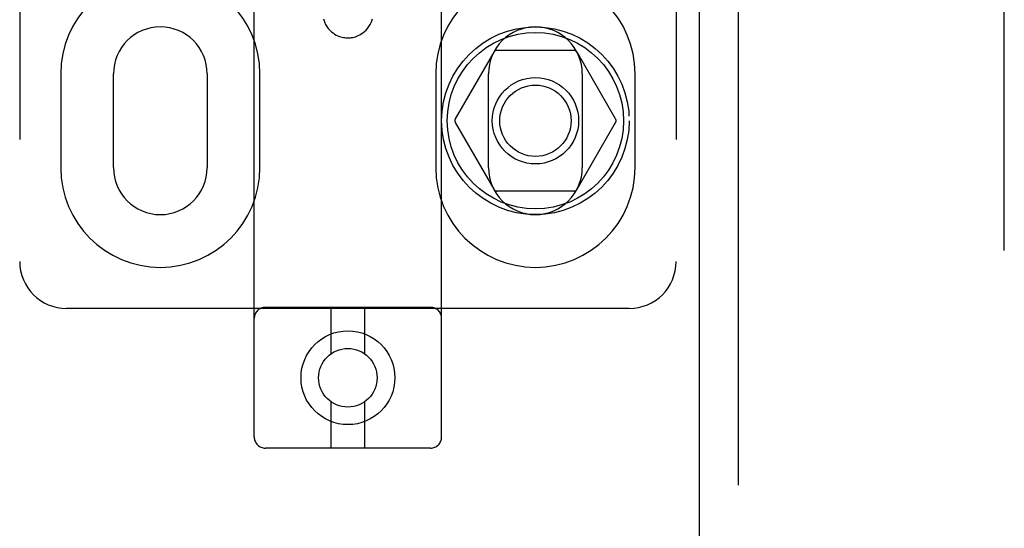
# Model space of a CAD drawing. Header units: inches. Extents: x 0 to 283, y 0 to 183.
# Tile 17 of 83: x 97.42 to 100.04, y 90.55 to 91.9. Entities that reach past the tile are written whole.
import ezdxf

# ---------------------------------------------------------------- set-up
doc = ezdxf.new("R2010")
doc.units = ezdxf.units.IN
doc.header["$LTSCALE"] = 15.583333
doc.header["$MEASUREMENT"] = 0
doc.linetypes.add('HIDDEN', pattern=[0.2, 0.1, -0.1])
doc.layers.add('DEFAULT_2', color=8, linetype='HIDDEN')
doc.layers.add('RIGHTHAND_DOOR_ASSEMBLY', color=7, linetype='CONTINUOUS')

msp = doc.modelspace()

# ---------------------------------------------------------------- linework, layer by layer
at = {"layer": 'DEFAULT_2', "color": 8, "linetype": 'HIDDEN'}
for p, q in [((100.0419, 63.2353), (100.0419, 124.2773)), ((98.0419, 90.7891), (98.0419, 96.2896)), ((98.5419, 90.7891), (98.5419, 96.2896)), ((97.4169, 96.2563), (97.4169, 91.2563)), ((99.1669, 96.2563), (99.1669, 91.2563)), ((98.6808, 91.8138), (98.5783, 91.6363)), ((98.8944, 91.8188), (98.6894, 91.8188)), ((99.0055, 91.6363), (98.9031, 91.8138)), ((97.5263, 91.7563), (97.5263, 91.5063)), ((97.6669, 91.5063), (97.6669, 91.7563)), ((97.9169, 91.7563), (97.9169, 91.5063)), ((98.0575, 91.5063), (98.0575, 91.7563)), ((98.5263, 91.7563), (98.5263, 91.5063)), ((98.6669, 91.5063), (98.6669, 91.7563)), ((98.9169, 91.7563), (98.9169, 91.5063)), ((99.0575, 91.5063), (99.0575, 91.7563)), ((98.5783, 91.6263), (98.6808, 91.4488)), ((98.9031, 91.4488), (99.0055, 91.6263)), ((98.8944, 91.4438), (98.6894, 91.4438)), ((99.0419, 91.1313), (97.5419, 91.1313)), ((98.5119, 91.1341), (98.0719, 91.1341)), ((98.2469, 91.0103), (98.2469, 91.1341)), ((98.3369, 91.0103), (98.3369, 91.1341)), ((98.2469, 90.7591), (98.2469, 90.8829)), ((98.3369, 90.7591), (98.3369, 90.8829)), ((98.5119, 90.7591), (98.0719, 90.7591))]:
    msp.add_line(p, q, dxfattribs=at)
msp.add_lwpolyline([(98.2266, 91.9026), (98.2291, 91.8949), (98.2323, 91.8881), (98.2358, 91.8822), (98.2396, 91.877), (98.2436, 91.8725), (98.2478, 91.8686), (98.2522, 91.8651), (98.2566, 91.8622), (98.2609, 91.8597), (98.2651, 91.8577), (98.2692, 91.8561), (98.2731, 91.8549), (98.2769, 91.8539), (98.2805, 91.8532), (98.2839, 91.8527), (98.287, 91.8524), (98.2901, 91.8522), (98.2931, 91.8522), (98.296, 91.8523), (98.299, 91.8526), (98.3019, 91.853), (98.3051, 91.8535), (98.3084, 91.8543), (98.312, 91.8552), (98.3156, 91.8565), (98.3195, 91.8581), (98.3236, 91.8601), (98.3277, 91.8625), (98.332, 91.8654), (98.3362, 91.8688), (98.3403, 91.8726), (98.3442, 91.877), (98.348, 91.8821), (98.3515, 91.888), (98.3547, 91.8949), (98.3572, 91.9025)], dxfattribs=at)
for centre, radius in [((98.7919, 91.6313), 0.25), ((98.7919, 91.6313), 0.235), ((98.7919, 91.6313), 0.115), ((98.7919, 91.6313), 0.095), ((98.2919, 90.9466), 0.125), ((98.2919, 90.9466), 0.078)]:
    msp.add_circle(centre, radius, dxfattribs=at)
for centre, radius, start, end in [((97.7919, 91.7563), 0.2656, 0, 180), ((98.7919, 91.7563), 0.2656, 0, 180), ((97.7919, 91.7563), 0.125, 0, 180), ((98.7919, 91.7563), 0.125, 0, 180), ((98.6894, 91.8088), 0.01, 90.0034, 149.9992), ((98.8944, 91.8088), 0.01, 30.0031, 89.9988), ((98.587, 91.6313), 0.01, 150.0037, 209.9986), ((98.9969, 91.6313), 0.01, 330.0037, 29.9986), ((97.7919, 91.5063), 0.2656, 180, 360), ((97.7919, 91.5063), 0.125, 180, 360), ((98.7919, 91.5063), 0.2656, 180, 360), ((98.7919, 91.5063), 0.125, 180, 360), ((98.6894, 91.4538), 0.01, 210.0031, 269.9988), ((98.8944, 91.4538), 0.01, 270.0034, 329.9992), ((97.5419, 91.2563), 0.125, 180, 270), ((99.0419, 91.2563), 0.125, 270, 360), ((98.0719, 91.1041), 0.03, 90, 180), ((98.5119, 91.1041), 0.03, 0, 90), ((98.0719, 90.7891), 0.03, 180, 270), ((98.5119, 90.7891), 0.03, 270, 360)]:
    msp.add_arc(centre, radius, start, end, dxfattribs=at)
at = {"layer": 'RIGHTHAND_DOOR_ASSEMBLY', "color": 3, "linetype": 'Continuous'}
msp.add_line((99.2294, 62.6103), (99.2294, 124.9023), dxfattribs=at)
at = {"layer": 'RIGHTHAND_DOOR_ASSEMBLY', "color": 8, "linetype": 'HIDDEN'}
msp.add_line((99.3334, 62.6103), (99.3334, 124.9023), dxfattribs=at)

doc.saveas('drawing.dxf')
